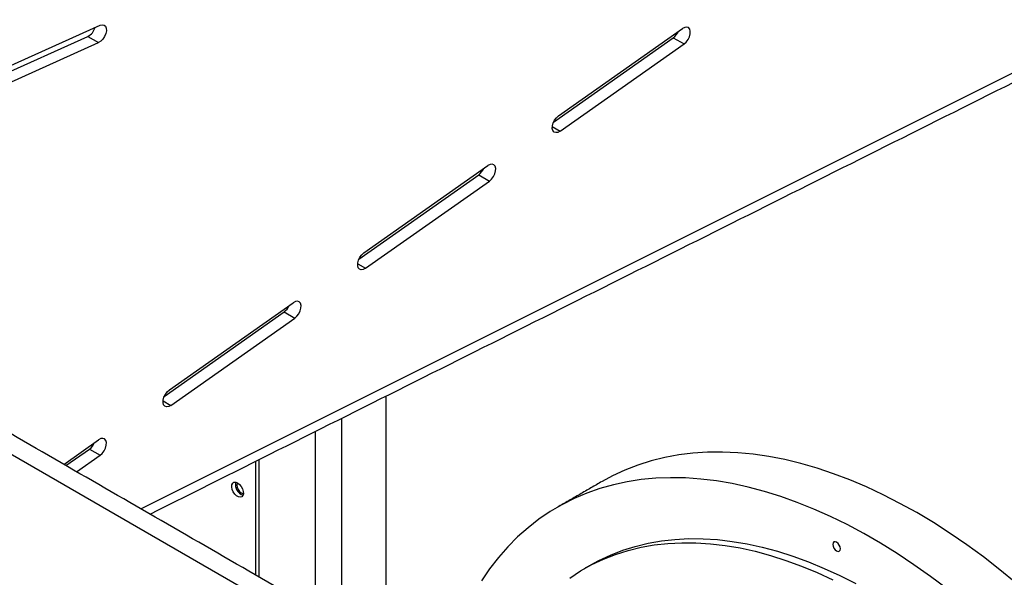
# Model space of a CAD drawing. Header units: millimetres. Extents: x 36 to 588, y 6 to 414.
# Tile 28 of 61: x 452 to 478, y 131 to 145. Entities that reach past the tile are written whole.
import ezdxf

# ---------------------------------------------------------------- set-up
doc = ezdxf.new("R2010")
doc.units = ezdxf.units.MM

msp = doc.modelspace()

# ---------------------------------------------------------------- linework, layer by layer
at = {"color": 7, "linetype": 'Continuous', "lineweight": 30}
for p, q in [((454.7364989, 132.3330154), (484.1447599, 147.0492837)), ((450.3780128, 143.6709593), (453.657889, 145.1459576)), ((465.7988743, 142.7492203), (469.0787505, 145.0610864)), ((450.1868719, 143.4373423), (453.3336343, 144.8524778)), ((453.3336343, 144.8524778), (453.616477, 144.6891962)), ((465.6644538, 142.5789813), (468.8373198, 144.8154198)), ((468.8373198, 144.8154198), (469.1201625, 144.6521382)), ((450.3366008, 143.2141979), (453.616477, 144.6891962)), ((465.8402863, 142.3402721), (469.1201625, 144.6521382)), ((465.6321554, 142.4604234), (465.8402863, 142.3402721)), ((460.6447831, 139.1162878), (463.9246593, 141.4281539)), ((460.5103626, 138.9460488), (463.6832286, 141.1824873)), ((463.6832286, 141.1824873), (463.9660713, 141.0192057)), ((460.6861951, 138.7073395), (463.9660713, 141.0192057)), ((461.8237559, 127.7006236), (440.8757875, 139.7936283)), ((460.4780643, 138.8274909), (460.6861951, 138.7073395)), ((455.490692, 135.4833552), (458.7705682, 137.7952214)), ((455.3562714, 135.3131162), (458.5291374, 137.5495548)), ((458.5291374, 137.5495548), (458.8119801, 137.3862732)), ((455.5321039, 135.074407), (458.8119801, 137.3862732)), ((455.3239731, 135.1945584), (455.5321039, 135.074407)), ((461.2345002, 128.5817991), (461.2345002, 135.3235072)), ((460.0559889, 129.2621392), (460.0559889, 134.7337651)), ((459.3488821, 134.3799199), (459.3488821, 129.6703433)), ((452.6940443, 133.5120994), (453.616477, 134.1622889)), ((452.7529225, 133.4781097), (453.3750463, 133.9166222)), ((453.3750463, 133.9166222), (453.657889, 133.7533406)), ((453.0357652, 133.3148281), (453.657889, 133.7533406)), ((457.769677, 133.5896655), (457.769677, 130.581999)), ((457.8639579, 133.6368449), (457.8639579, 130.5275718))]:
    msp.add_line(p, q, dxfattribs=at)
at = {"color": 7, "linetype": 'Continuous', "lineweight": 30, "flags": 128}
for points in [[(453.657889, 145.1459576), (453.714792, 145.1608256), (453.7640981, 145.1518826), (453.8009808, 145.1200042), (453.8218299, 145.0683108), (453.8246045, 145.0018625), (453.8090329, 144.9271638), (453.7766395, 144.8515266), (453.7305951, 144.7823548), (453.6754068, 144.7264196), (453.616477, 144.6891962)], [(469.1201625, 144.6521382), (469.1770655, 144.7029691), (469.2263716, 144.7688396), (469.2632544, 144.843302), (469.2841034, 144.9190672), (469.286878, 144.988719), (469.2713064, 145.0454392), (469.238913, 145.0836757), (469.1928686, 145.0996857), (469.1376804, 145.091902), (469.0787505, 145.0610864)], [(465.8402863, 142.3402721), (465.7813564, 142.3094565), (465.7261682, 142.3016728), (465.6801238, 142.3176828), (465.6477304, 142.3559193), (465.6321588, 142.4126395), (465.6349334, 142.4822913), (465.6557825, 142.5580565), (465.6926652, 142.6325189), (465.7419713, 142.6983894), (465.7988743, 142.7492203)], [(463.9660713, 141.0192057), (464.0229743, 141.0700366), (464.0722804, 141.1359071), (464.1091632, 141.2103694), (464.1300123, 141.2861347), (464.1327868, 141.3557864), (464.1172153, 141.4125067), (464.0848218, 141.4507432), (464.0387774, 141.4667532), (463.9835892, 141.4589694), (463.9246593, 141.4281539)], [(460.6861951, 138.7073395), (460.6272653, 138.676524), (460.572077, 138.6687403), (460.5260326, 138.6847503), (460.4936392, 138.7229868), (460.4780676, 138.779707), (460.4808422, 138.8493587), (460.5016913, 138.925124), (460.538574, 138.9995863), (460.5878801, 139.0654569), (460.6447831, 139.1162878)], [(458.8119801, 137.3862732), (458.8688831, 137.437104), (458.9181892, 137.5029746), (458.955072, 137.5774369), (458.9759211, 137.6532022), (458.9786957, 137.7228539), (458.9631241, 137.7795741), (458.9307307, 137.8178107), (458.8846863, 137.8338206), (458.829498, 137.8260369), (458.7705682, 137.7952214)], [(455.5321039, 135.074407), (455.4731741, 135.0435915), (455.4179859, 135.0358077), (455.3719415, 135.0518177), (455.339548, 135.0900543), (455.3239765, 135.1467745), (455.326751, 135.2164262), (455.3476001, 135.2921915), (455.3844829, 135.3666538), (455.433789, 135.4325244), (455.490692, 135.4833552)], [(453.657889, 133.7533406), (453.714792, 133.8041715), (453.7640981, 133.870042), (453.8009808, 133.9445044), (453.8218299, 134.0202696), (453.8246045, 134.0899214), (453.8090329, 134.1466416), (453.7766395, 134.1848781), (453.7305951, 134.2008881), (453.6754068, 134.1931044), (453.616477, 134.1622889)], [(475.2823549, 132.2327502), (474.839058, 132.479029), (474.3963886, 132.7056972), (473.9549731, 132.912434), (473.5154364, 133.0989467), (473.0784006, 133.2649714), (472.6444842, 133.410273), (472.2143015, 133.534646), (471.7884612, 133.6379142), (471.3675661, 133.7199316), (470.952212, 133.7805819), (470.5429867, 133.8197795), (470.1404695, 133.8374687), (469.74523, 133.8336246), (469.3578277, 133.8082527), (468.9788109, 133.7613887), (468.6087161, 133.6930991), (468.248067, 133.6034804), (467.8973742, 133.4926597), (467.5571341, 133.3607936), (467.2278281, 133.2080689), (466.9496988, 133.0578844)], [(457.2982725, 133.0189449), (457.3487838, 132.980052), (457.3938215, 132.925907), (457.428505, 132.8623775), (457.4490758, 132.7963478), (457.4533046, 132.7349733), (457.4407334, 132.6849048), (457.4127242, 132.6515682), (457.3723125, 132.6385758), (457.3238774, 132.6473356), (457.2726676, 132.6768984), (457.2242324, 132.7240606), (457.1838207, 132.7837114), (457.1558116, 132.8493867), (457.1432403, 132.9139696), (457.1474692, 132.9704616), (457.1680399, 133.0127408), (457.2027234, 133.0362256), (457.2477611, 133.0383712), (457.2982725, 133.0189449)], [(457.2918168, 133.022517), (457.2836731, 133.0086678), (457.2747022, 132.9617671), (457.2836731, 132.9045089), (457.30922, 132.8456102), (457.3474537, 132.7940377), (457.3925534, 132.757643)], [(476.0896314, 130.2114536), (475.6512676, 130.5412778), (475.2107136, 130.8532711), (474.7685929, 131.1469919), (474.3255313, 131.4220246), (473.882156, 131.6779797), (473.4390944, 131.9144951), (472.9969737, 132.1312359), (472.5564197, 132.3278954), (472.1180558, 132.5041953), (471.6825027, 132.659886), (471.2503766, 132.7947472), (470.8222894, 132.9085879), (470.3988468, 133.0012471), (469.9806482, 133.0725936), (469.5682855, 133.1225264), (469.1623424, 133.1509748), (468.7633935, 133.1578986), (468.3720034, 133.143288), (467.988726, 133.1071636), (467.6141039, 133.0495767), (467.2486673, 132.9706086), (466.8929334, 132.8703711), (466.5474058, 132.7490062), (466.2125735, 132.6066857), (465.8889104, 132.4436108), (465.5768746, 132.2600126), (465.2769078, 132.0561507), (464.9894345, 131.8323139), (464.7148616, 131.5888188), (464.4535778, 131.3260102), (464.2059529, 131.04426), (463.9723373, 130.7439669), (463.7530617, 130.4255561)], [(457.3925534, 132.757643), (457.437653, 132.7419668), (457.4537009, 132.742095)], [(477.9202256, 130.3646523), (477.4863093, 130.7203399), (477.0492734, 131.058906), (476.6097367, 131.3798716), (476.1683213, 131.6827823), (475.7256518, 131.9672093), (475.2823549, 132.2327502)], [(466.0926016, 130.5004135), (466.3793745, 130.6875539), (466.6780632, 130.854371), (466.9881955, 131.0006011), (467.3092809, 131.126013), (467.6408117, 131.2304083), (467.9822638, 131.313622), (468.3330972, 131.3755225), (468.6927572, 131.4160119), (469.0606751, 131.4350262), (469.4362691, 131.4325354), (469.8189453, 131.4085433), (470.2080987, 131.363088), (470.6031139, 131.2962412), (471.0033663, 131.2081087), (471.408223, 131.0988299), (471.817044, 130.9685775), (472.2291827, 130.8175575), (472.6439874, 130.6460087), (473.0608023, 130.4542023)], [(466.6544491, 130.8475246), (466.866625, 130.9632255), (467.1767573, 131.1094556), (467.4978427, 131.2348674), (467.8293736, 131.3392627), (468.1708256, 131.4224764), (468.521659, 131.4843769), (468.881319, 131.5248663), (469.2492369, 131.5438806), (469.6248309, 131.5413898), (470.0075071, 131.5173977), (470.3966605, 131.4719424), (470.7916757, 131.4050956), (471.1919281, 131.3169632), (471.5967849, 131.2076843), (472.0056058, 131.0774319), (472.4177445, 130.9264119), (472.8325492, 130.7548631), (473.2493641, 130.5630567), (473.6675302, 130.3512961)], [(473.1610346, 131.2202617), (473.1989183, 131.2070936), (473.2310346, 131.2133339), (473.252494, 131.2380323), (473.2600295, 131.2774288), (473.252494, 131.3255257), (473.2310346, 131.3750007), (473.1989183, 131.4183215), (473.1610346, 131.4488931), (473.1231509, 131.4620612), (473.0910346, 131.455821), (473.0695752, 131.4311225), (473.0620396, 131.391726), (473.0695752, 131.3436291), (473.0910346, 131.2941541), (473.1231509, 131.2508333), (473.1610346, 131.2202617)]]:
    msp.add_lwpolyline(points, dxfattribs=at)
at = {"color": 7, "linetype": 'Continuous', "lineweight": 30}
for centre, radius, start, end in [((453.1438465, 145.2027608), 0.3983938, 298.44939506, 342.97188706), ((468.5839115, 145.1536994), 0.4226687, 306.83720941, 336.57361439), ((463.4298203, 141.5207669), 0.4226687, 306.83720941, 336.57361439), ((458.2757292, 137.8878344), 0.4226687, 306.83720941, 336.57361439), ((453.121638, 134.2549019), 0.4226687, 306.83720941, 336.57361439), ((457.534135, 132.9754665), 0.2949543, 167.62642967, 252.3681938)]:
    msp.add_arc(centre, radius, start, end, dxfattribs=at)
for points in [[(454.9788583, 132.1931043), (483.974018, 146.7026514)], [(462.5751739, 127.8078447), (441.3462631, 140.0630341)], [(466.9496988, 133.0578844), (465.7711875, 132.3775443)], [(466.6544491, 130.8475246), (466.4658873, 130.7386702)]]:
    msp.add_open_spline(points, degree=1, dxfattribs=at)

doc.saveas('drawing.dxf')
